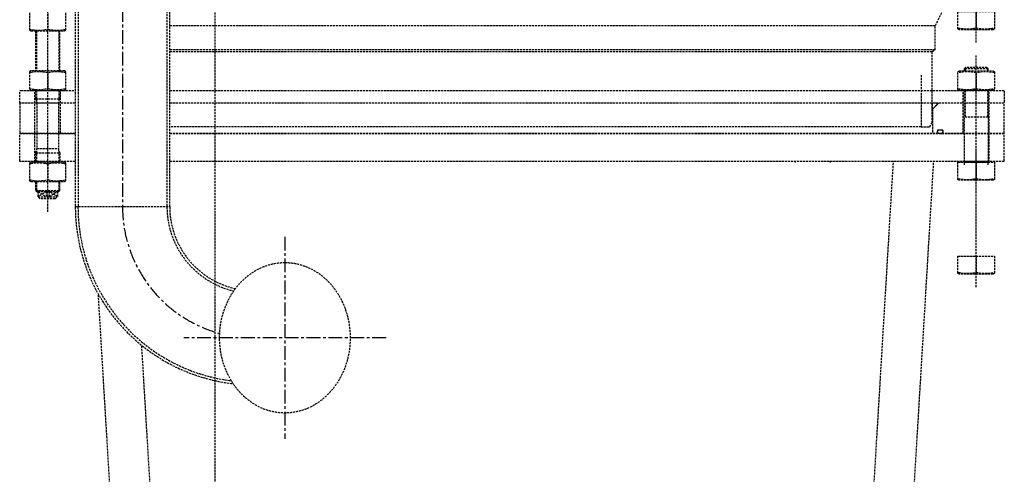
# Model space of a CAD drawing. Header units: millimetres. Extents: x 42975 to 708721, y 118172 to 172014.
# Tile 73 of 256: x 323132 to 325417, y 146020 to 147076. Entities that reach past the tile are written whole.
import ezdxf

# ---------------------------------------------------------------- set-up
doc = ezdxf.new("R2010")
doc.units = ezdxf.units.MM
doc.linetypes.add('ГТО-1 Пунктир', pattern=[7, 5, -2])
doc.linetypes.add('осевая', pattern=[50.8, 31.75, -6.35, 6.35, -6.35])
for name, color, linetype, lineweight in [('ГТО-2_Пунктир_025', 151, 'ГТО-1 Пунктир', 25), ('ГТО-2_Размеры_035', 2, 'Continuous', 35), ('ОГОС_Пунктир_025', 151, 'ГТО-1 Пунктир', 25), ('ОГСО_Оси_025', 7, 'осевая', 25)]:
    doc.layers.add(name, color=color, linetype=linetype, lineweight=lineweight)

# ---------------------------------------------------------------- blocks, each defined once
blk = doc.blocks.new('ОГСО_Затвор_План')
at = {"layer": 'ОГОС_Пунктир_025'}
for p, q in [((-1013.7, -253.6), (-1013.7, -995)), ((-1007, -253.6), (-1007, -995)), ((-800.9, -253.6), (-800.9, -995)), ((-794.6, -995), (-794.6, -253.6)), ((-1077.8, -1007), (-1077.8, -350)), ((1077.2, -614), (1077.2, -370)), ((-1077.8, -546.3), (-1077.8, -582.7)), ((996.3, -545), (981.7, -575.3)), ((1077.2, -542), (1077.2, -579.7)), ((-1105.8, -587), (-1105.8, -680)), ((-1103.6, -587), (-1103.6, -680)), ((-1052, -587), (-1052, -680)), ((-1049.8, -680), (-1049.8, -587)), ((981.7, -575.3), (-794.6, -575.3)), ((981.7, -630.5), (-794.6, -630.5)), ((-794.6, -635), (974.7, -635)), ((1077.2, -964), (1077.2, -642)), ((-1077.8, -684.3), (-1077.8, -720.7)), ((1105.2, -675), (1049.2, -675)), ((1051.4, -672.8), (1051.4, -680)), ((1077.2, -684.3), (1077.2, -720.7)), ((1103, -672.8), (1103, -680)), ((-1107.8, -755), (-1107.8, -725)), ((-1103.6, -725), (-1103.6, -749.6)), ((-1052, -725), (-1052, -749.6)), ((-1047.8, -755), (-1047.8, -725)), ((1047.2, -755), (1047.2, -725)), ((1049.2, -725), (1049.2, -892)), ((1051.4, -725), (1051.4, -787.5)), ((1103, -725), (1103, -787.5)), ((1105.2, -725), (1105.2, -892)), ((1107.2, -755), (1107.2, -725)), ((-1105.8, -745), (-1049.8, -745)), ((-1107.8, -825), (-1107.8, -755)), ((-1052.8, -755), (-1102.8, -755)), ((-1047.8, -825), (-1047.8, -755)), ((1047.2, -825), (1047.2, -755)), ((1107.2, -825), (1107.2, -755)), ((1105.2, -787.5), (1049.2, -787.5)), ((949.7, -810), (-794.6, -810)), ((-1142.6, -890), (-1142.6, -825)), ((-1013.7, -825), (-1142.6, -825)), ((1142.4, -825), (-794.6, -825)), ((-794.6, -825), (975.2, -825)), ((1142.4, -890), (1142.4, -825)), ((-1103.6, -865.4), (-1103.6, -892)), ((-1102.8, -860), (-1052.8, -860)), ((-1052, -865.4), (-1052, -892)), ((1077.2, -1182), (1077.2, -860)), ((-1013.7, -890), (-1142.6, -890)), ((-1105.8, -869.9), (-1049.8, -869.9)), ((1142.4, -890), (-794.6, -890)), ((-1077.8, -896.3), (-1077.8, -932.7)), ((1105.2, -893), (1049.2, -893)), ((1077.2, -892), (1077.2, -929.7)), ((-1105.8, -937), (-1105.8, -957.8)), ((-1105.8, -957.8), (-1049.8, -957.8)), ((-1105.8, -957.8), (-1103.6, -960)), ((-1103.6, -937), (-1103.6, -960)), ((-1052, -937), (-1052, -960)), ((-1052, -960), (-1049.8, -957.8)), ((-1049.8, -957.8), (-1049.8, -937)), ((-1103.6, -960), (-1100.3, -960)), ((-1100.3, -960), (-1055.3, -960)), ((-1100.3, -960), (-1100.3, -972)), ((-1095.3, -977), (-1100.3, -972)), ((-1081, -960), (-1100.1, -972.2)), ((-1100.1, -960), (-1081, -972.2)), ((-1100.1, -960), (-1100.1, -972.2)), ((-1100.1, -972.2), (-1055.5, -972.2)), ((-1060.3, -977), (-1095.3, -977)), ((-1081, -960), (-1081, -972.2)), ((-1055.5, -972.2), (-1074.6, -960)), ((-1074.6, -972.2), (-1055.5, -960)), ((-1074.6, -960), (-1074.6, -972.2)), ((-1060.3, -977), (-1055.3, -972)), ((-1055.5, -960), (-1055.5, -972.2)), ((-1055.3, -960), (-1052, -960)), ((-1055.3, -960), (-1055.3, -972)), ((-1013.7, -995), (-794.6, -995)), ((1077.2, -1110), (1077.2, -1147.7))]:
    blk.add_line(p, q, dxfattribs=at)
for points in [[(-1120.3, -545), (-1120.3, -585.2), (-1117.1, -587), (-1038.5, -587), (-1035.3, -585.2), (-1035.3, -545)], [(974.7, -725), (974.7, -635), (981.7, -630.5), (981.7, -575.3)], [(1105.2, -680), (1105.2, -675), (1102.2, -672), (1052.2, -672), (1049.2, -675), (1049.2, -680)], [(949.7, -689.6), (949.7, -810), (969.2, -810), (974.7, -800.5), (974.7, -725)], [(-1013.7, -755), (-1142.8, -755), (-1142.8, -727), (-1140.8, -725), (-1013.7, -725)], [(-794.6, -725), (1140.2, -725), (1142.2, -727), (1142.2, -755), (-794.6, -755)], [(-1013.7, -755), (-1142.8, -755), (-1142.8, -825), (-1013.7, -825)], [(-794.6, -825), (1142.2, -825), (1142.2, -755), (-794.6, -755)], [(989.4, -755), (975.5, -768.9), (975.5, -825)], [(-1107.8, -892), (-1107.8, -825)], [(1107.2, -892), (1107.2, -825)], [(1105.2, -898), (1105.2, -893), (1102.2, -890), (1052.2, -890), (1049.2, -893), (1049.2, -898)]]:
    blk.add_lwpolyline(points, dxfattribs=at)
for points in [[(1119.7, -542), (1119.7, -582.2), (1116.5, -584), (1037.9, -584), (1034.7, -582.2), (1034.7, -542)], [(-1117.1, -680), (-1120.3, -681.8), (-1120.3, -723.2), (-1117.1, -725), (-1038.5, -725), (-1035.3, -723.2), (-1035.3, -681.8), (-1038.5, -680)], [(1116.5, -680), (1119.7, -681.8), (1119.7, -723.2), (1116.5, -725), (1037.9, -725), (1034.7, -723.2), (1034.7, -681.8), (1037.9, -680)], [(-1120.3, -895), (-1120.3, -935.2), (-1117.1, -937), (-1038.5, -937), (-1035.3, -935.2), (-1035.3, -895), (-1035.3, -893.8), (-1038.5, -892), (-1117.1, -892), (-1120.3, -893.8)], [(1119.7, -892), (1119.7, -932.2), (1116.5, -934), (1037.9, -934), (1034.7, -932.2), (1034.7, -892)], [(1119.7, -1110), (1119.7, -1150.2), (1116.5, -1152), (1037.9, -1152), (1034.7, -1150.2), (1034.7, -1110)]]:
    blk.add_lwpolyline(points, close=True, dxfattribs=at)
for points in [[(-1035.3, -582.7, -0.116285), (-1077.8, -582.7, -0.116285), (-1120.3, -582.7)], [(1034.7, -579.7, 0.116285), (1077.2, -579.7, 0.116285), (1119.7, -579.7)], [(-1120.3, -684.3, -0.116285), (-1077.8, -684.3, -0.116285), (-1035.3, -684.3)], [(1119.7, -684.3, 0.116285), (1077.2, -684.3, 0.116285), (1034.7, -684.3)], [(-1035.3, -720.7, -0.116285), (-1077.8, -720.7, -0.116285), (-1120.3, -720.7)], [(-1105.8, -725), (-1105.8, -745, -0.147477), (-1102.8, -755), (-1102.8, -860, -0.147477), (-1105.8, -869.9), (-1105.8, -892)], [(-1049.8, -725), (-1049.8, -745, 0.147477), (-1052.8, -755), (-1052.8, -860, 0.147477), (-1049.8, -869.9), (-1049.8, -892)], [(1034.7, -720.7, 0.116285), (1077.2, -720.7, 0.116285), (1119.7, -720.7)], [(986.8, -825, 0.414214), (987.3, -824.5), (987.3, -818.1, -0.414214), (988.3, -817.1), (998.7, -817.1, -0.414214), (999.7, -818.1), (999.7, -824.5, 0.414214), (1000.2, -825)], [(-1120.3, -896.3, -0.018106), (-1113.7, -895, -0.079726), (-1084.4, -895, -0.018106), (-1077.8, -896.3, -0.018106), (-1071.2, -895, -0.079726), (-1041.9, -895, -0.018106), (-1035.3, -896.3)], [(-1035.3, -932.7, -0.116285), (-1077.8, -932.7, -0.116285), (-1120.3, -932.7)], [(1034.7, -929.7, 0.116285), (1077.2, -929.7, 0.116285), (1119.7, -929.7)], [(1034.7, -1147.7, 0.116285), (1077.2, -1147.7, 0.116285), (1119.7, -1147.7)]]:
    blk.add_lwpolyline(points, format="xyb", dxfattribs=at)
for points in [[(984.6, -755), (976.7, -755, 0.414214), (974.7, -757), (974.7, -764.9, 0.668179), (978.1, -766.3), (986, -758.4, 0.668179)], [(999.7, -820.6), (999.7, -821.5, -0.414214), (996.2, -825), (990.8, -825, -0.414214), (987.3, -821.5), (987.3, -820.6, -0.414214), (990.8, -817.1), (996.2, -817.1, -0.414214)]]:
    blk.add_lwpolyline(points, format="xyb", close=True, dxfattribs=at)
for centre, radius, start, end in [((-0.1, -310), 877.5, 318.4524, 318.6262), ((-0.1, -310), 940, 321.7464, 321.9011), ((-599.2, -995), 414.5, 180, 263.3291), ((-599.2, -995), 408.3, 180, 262.6069), ((-599.2, -995), 201.8, 180, 256.5888), ((-599.2, -995), 195.5, 180, 257.3478)]:
    blk.add_arc(centre, radius, start, end, dxfattribs=at)
blk.add_ellipse((-527.3, -1300), major_axis=(0, 174.8), ratio=0.867023, dxfattribs=at)
at = {"layer": 'ОГСО_Оси_025'}
for p, q in [((-904.2, 685), (-904.2, -995)), ((-527.3, -1065.3), (-527.3, -1534.7)), ((-292.6, -1300), (-761.9, -1300))]:
    blk.add_line(p, q, dxfattribs=at)
blk.add_arc((-598.8, -995), 305.4, 180, 254.8461, dxfattribs=at)
blk = doc.blocks.new('A$C1AA538EC')
at = {"layer": 'ОГОС_Пунктир_025'}
for p, q in [((776.7, -13801), (885.1, -11990.1)), ((870.2, -13801), (978.6, -11990.1)), ((-870.3, -13801), (-960.2, -12298.5)), ((-776.7, -13801), (-859.5, -12417.6))]:
    blk.add_line(p, q, dxfattribs=at)
at = {"layer": 'ГТО-2_Размеры_035', "rotation": 0.0001303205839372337}
blk.add_blockref('ОГСО_Затвор_План', (0, -11100.1), dxfattribs=at)

msp = doc.modelspace()

# ---------------------------------------------------------------- linework, layer by layer
at = {"layer": 'ГТО-2_Пунктир_025'}
msp.add_line((323584.6, 149137.2), (323584.6, 137837.2), dxfattribs=at)

# ---------------------------------------------------------------- block references
at = {"layer": 'ГТО-2_Размеры_035'}
msp.add_blockref('A$C1AA538EC', (324274.6, 158737.1), dxfattribs=at)

doc.saveas('drawing.dxf')
